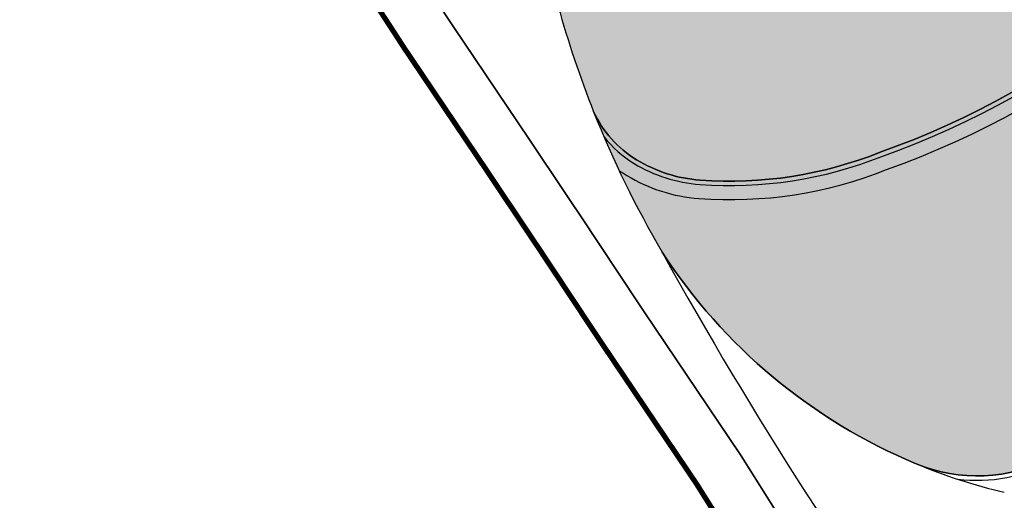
# Model space of a CAD drawing. Header units: millimetres. Extents: x -1402 to -179, y -280 to 6164.
# Tile 99 of 212: x -786 to -730, y 2723 to 2750. Entities that reach past the tile are written whole.
import ezdxf

# ---------------------------------------------------------------- set-up
doc = ezdxf.new("R2010")
doc.units = ezdxf.units.MM
doc.linetypes.add('AJN-Limite', pattern=[1.25, 0.5, -0.25, 0, -0.25, 0, -0.25])
doc.linetypes.add('DASH', pattern=[0.35, 0.25, -0.1])
doc.layers.add('AJN-2-SBT-V', color=51, linetype='CONTINUOUS')
doc.layers.add('AJN-8-251-H', color=251, linetype='CONTINUOUS')
doc.layers.add('AJN-6-Etang', color=7, linetype='CONTINUOUS', lineweight=15, true_color=0x46a499)
doc.layers.add('GEO-1-LIM-V', color=10, linetype='AJN-Limite', lineweight=25)

msp = doc.modelspace()

# ---------------------------------------------------------------- hatches: boundary and pattern name
at = {"layer": 'AJN-6-Etang', "linetype": 'Continuous', "transparency": 33554687}
h = msp.add_hatch(color=256, dxfattribs=at)
h.dxf.hatch_style = 1
h.set_gradient(color1=(39, 228, 241), rotation=300, centered=1, tint=0.7570968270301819)
edge = h.paths.add_edge_path()
edge.add_arc((-658.5503222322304, 2792.224839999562), 31.39170114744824, 95.98707284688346, 117.6288707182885)
edge.add_arc((174.6000096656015, 1213.921362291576), 1816.099149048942, 117.8250976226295, 118.5589211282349)
edge.add_arc((-870.3806384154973, 3159.85720430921), 392.8297856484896, 293.36164631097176, 296.7434863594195, ccw=False)
edge.add_arc((-614.7869297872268, 2618.280997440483), 206.658718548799, 118.883861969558, 123.3912754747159)
edge.add_arc((-706.7794257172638, 2755.884916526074), 41.15453073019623, 121.8922013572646, 144.7242394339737)
edge.add_arc((-725.5073585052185, 2770.873424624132), 17.26788170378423, 149.4436558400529, 174.3919650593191)
edge.add_arc((-772.4263791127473, 2775.198726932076), 29.85056725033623, 304.7622388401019, 354.930259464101, ccw=False)
edge.add_arc((-698.6065861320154, 2766.450415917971), 58.94964782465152, 195.5212558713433, 201.682634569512)
edge.add_arc((-747.7018612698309, 2747.290061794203), 6.257983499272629, 204.7451583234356, 238.7353172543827)
edge.add_arc((-746.7268568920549, 2748.895891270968), 8.136632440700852, 238.7353172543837, 265.8059867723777)
edge.add_arc((-745.6361823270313, 2763.769329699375), 23.05000703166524, 265.8059867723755, 291.7958996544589)
edge.add_arc((-753.5528919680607, 2788.708372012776), 49.18277004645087, 289.5712784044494, 327.7799988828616)
edge.add_arc((-836.7744922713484, 2844.021250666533), 149.099792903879, 326.8485866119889, 332.8131314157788)
edge.add_arc((-633.9402415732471, 2742.69358752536), 77.6631326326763, 136.2721735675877, 154.6878398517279, ccw=False)
edge.add_arc((-644.2003523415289, 2745.649223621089), 68.38566050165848, 109.5782243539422, 132.1159801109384, ccw=False)
edge.add_arc((-604.8070941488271, 2649.087568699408), 172.630613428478, 89.91502416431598, 111.15777770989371, ccw=False)
edge.add_arc((-602.0929170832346, 2930.688558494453), 108.9982880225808, 268.7077466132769, 275.5166178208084)
edge.add_arc((-606.5813803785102, 2926.946865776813), 105.8155929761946, 278.1313981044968, 283.1361526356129)
edge.add_arc((-574.2587065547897, 2778.538436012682), 46.11022811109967, 93.68543034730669, 100.33763134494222, ccw=False)
edge.add_arc((-571.7268882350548, 2721.66224611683), 103.0377285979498, 76.98883006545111, 93.05743218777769, ccw=False)
edge.add_arc((-575.9250879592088, 2720.152697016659), 105.5203835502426, 69.08009231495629, 74.95191348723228, ccw=False)
edge.add_arc((-530.743908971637, 2836.325698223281), 19.14067116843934, 246.9188615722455, 258.4739672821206)
edge.add_arc((-533.9250471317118, 2821.717364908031), 4.195972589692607, 261.1793386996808, 268.9071782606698)
edge.add_arc((-533.9948825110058, 2819.2615711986), 1.739445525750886, 269.6643166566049, 283.9875195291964)
edge.add_arc((-533.7449565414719, 2818.25824188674), 0.705456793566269, 283.9875195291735, 313.616164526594)
edge.add_arc((-533.5830224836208, 2818.088290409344), 0.4707098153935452, 313.6161645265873, 348.514980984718)
edge.add_arc((-534.2310152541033, 2818.219949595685), 1.131942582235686, 348.5149809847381, 378.9075892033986)
edge.add_line((-533.1601495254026, 2818.586747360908), (-534.4560284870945, 2822.794778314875))
edge.add_arc((-546.2312466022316, 2819.162597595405), 12.32268227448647, 17.14288807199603, 67.77516631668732)
edge.add_arc((-537.0654263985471, 2841.594956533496), 11.91000200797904, 204.3463974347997, 247.7751663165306, ccw=False)
edge.add_arc((-396.1423895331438, 857.5909482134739), 1984.9052117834, 94.38534743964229, 94.74993360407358)
edge.add_arc((-573.0292612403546, 2986.387536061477), 151.2277142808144, 266.7628167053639, 274.7499336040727, ccw=False)
edge.add_arc((-587.1152837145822, 2737.34056919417), 98.21728513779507, 86.76281670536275, 102.4753579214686)
edge.add_arc((-768.5947579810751, 3557.610945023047), 741.8888325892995, 278.2745496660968, 282.475357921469, ccw=False)
h = msp.add_hatch(color=256, dxfattribs=at)
h.dxf.hatch_style = 1
h.set_gradient(color1=(166, 228, 247), rotation=200, centered=1, tint=0.800000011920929, name='INVCURVED')
edge = h.paths.add_edge_path()
edge.add_arc((-539.6903833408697, 2846.378562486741), 32.8479777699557, 259.0174260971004, 283.7331395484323)
edge.add_line((-531.8922719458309, 2814.469643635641), (-533.1331609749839, 2818.226826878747))
edge.add_arc((-533.574940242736, 2818.064349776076), 0.4707098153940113, -70.6203057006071, 20.192458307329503, ccw=False)
edge.add_arc((-533.9948825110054, 2819.2615711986), 1.739445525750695, 267.0779223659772, 289.3427458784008, ccw=False)
edge.add_arc((-533.925047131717, 2821.717364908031), 4.195972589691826, 261.17933869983, 267.83506076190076, ccw=False)
edge.add_arc((-530.7439089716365, 2836.325698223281), 19.14067116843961, 246.9188615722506, 258.4739672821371, ccw=False)
edge.add_arc((-575.9250879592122, 2720.152697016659), 105.5203835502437, 69.08009231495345, 74.95191348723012)
edge.add_arc((-571.7268882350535, 2721.66224611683), 103.0377285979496, 76.98883006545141, 93.05743218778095)
edge.add_arc((-574.2587065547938, 2778.538436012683), 46.11022811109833, 93.68543034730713, 100.3376313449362)
edge.add_arc((-606.5813803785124, 2926.946865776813), 105.8155929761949, 278.13139810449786, 283.1361526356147, ccw=False)
edge.add_arc((-602.0929170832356, 2930.688558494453), 108.9982880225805, 268.7077466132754, 275.5166178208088, ccw=False)
edge.add_arc((-604.8070941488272, 2649.087568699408), 172.630613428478, 89.91502416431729, 111.1577777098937)
edge.add_arc((-644.2003523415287, 2745.649223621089), 68.38566050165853, 109.5782243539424, 132.1159801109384)
edge.add_arc((-633.940241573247, 2742.69358752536), 77.6631326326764, 136.2721735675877, 154.6878398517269)
edge.add_arc((-836.7744922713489, 2844.021250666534), 149.0997929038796, 326.8485866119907, 332.81313141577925, ccw=False)
edge.add_arc((-753.5528919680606, 2788.708372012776), 49.18277004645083, 289.5712784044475, 327.77999888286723, ccw=False)
edge.add_arc((-745.6361823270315, 2763.769329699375), 23.05000703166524, 265.80598677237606, 291.7958996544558, ccw=False)
edge.add_arc((-746.7268568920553, 2748.895891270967), 8.136632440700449, 238.73531725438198, 265.8059867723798, ccw=False)
edge.add_arc((-747.701861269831, 2747.290061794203), 6.257983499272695, 204.7451583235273, 238.7353172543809, ccw=False)
edge.add_arc((-698.6065861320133, 2766.450415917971), 58.9496478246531, 201.6826345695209, 210.3252863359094)
edge.add_arc((-722.7767510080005, 2754.056911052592), 31.86463938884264, 213.0342114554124, 247.3748419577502)
edge.add_arc((-731.5727928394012, 2732.951902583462), 9.000000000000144, 247.3748419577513, 297.9607097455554)
edge.add_arc((-691.6662761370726, 2657.774338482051), 76.11284403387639, 113.07744778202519, 117.9607097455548, ccw=False)
edge.add_arc((-801.5518826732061, 2908.592369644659), 197.7256147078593, 293.8823795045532, 315.3027358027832)
edge.add_arc((-561.8123215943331, 2684.378913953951), 130.7194739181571, 83.02942774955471, 139.3583344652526, ccw=False)

# ---------------------------------------------------------------- linework, layer by layer
at = {"layer": 'AJN-2-SBT-V'}
msp.add_lwpolyline([(-608.3321525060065, 2833.238846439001, -0.01833153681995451), (-661.8246045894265, 2823.44531366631, 0.09471184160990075), (-673.1079889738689, 2820.036945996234, 0.00320192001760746), (-693.6084446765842, 2809.048378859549, -0.01475713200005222), (-714.6104849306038, 2799.2314983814, 0.01966983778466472), (-728.522301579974, 2790.826907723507, 0.09995445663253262), (-740.3772431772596, 2779.652164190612, 0.1092895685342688), (-742.6925910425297, 2772.560884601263, -0.222463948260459), (-755.4064137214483, 2750.675734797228, 0.0268905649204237), (-753.3852276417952, 2744.670576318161, 0.1494071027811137), (-750.9497066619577, 2741.94086953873, 0.1186704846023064), (-747.3219212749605, 2740.781047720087, 0.1138910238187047), (-737.0776827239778, 2742.367112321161, 0.1682789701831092), (-711.9439195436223, 2762.485513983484, 0.02603111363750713), (-704.1470789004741, 2775.898439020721, -0.08052688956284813), (-690.0620695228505, 2796.376942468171, -0.09865774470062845), (-667.1159433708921, 2810.081158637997, -0.09295535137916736), (-604.5510643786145, 2821.717992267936, 0.02971804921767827)], format="xyb", dxfattribs=at)
at = {"layer": 'AJN-2-SBT-V', "linetype": 'Continuous', "flags": 128}
msp.add_lwpolyline([(-604.5510643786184, 2821.717992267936, 0.09295535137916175), (-667.1159433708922, 2810.081158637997, 0.09865774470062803), (-690.0620695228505, 2796.376942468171, 0.08052688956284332), (-704.1470789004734, 2775.898439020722, -0.02603111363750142), (-711.9439195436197, 2762.485513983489, -0.1682789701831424), (-737.0776827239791, 2742.36711232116, -0.1138910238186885), (-747.3219212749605, 2740.781047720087, -0.1186704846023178), (-750.9497066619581, 2741.94086953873, -0.1494071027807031), (-753.3852276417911, 2744.670576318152, 0.03772856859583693), (-749.4903189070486, 2736.686230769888, 0.1509708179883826), (-735.0350987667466, 2724.644530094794, 0.2243781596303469), (-727.3529990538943, 2725.002478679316, -0.02131047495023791), (-721.5006108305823, 2727.796317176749, 0.0937370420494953), (-661.0019790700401, 2769.519930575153, -0.2508528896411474), (-545.9482657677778, 2814.13218980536, 0.1082626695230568)], format="xyb", dxfattribs=at)
msp.add_lwpolyline([(-664.06743493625, 2722.108041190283, 0.09389314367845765), (-649.8988315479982, 2740.516749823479), (-651.192436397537, 2741.171796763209, 0.01963747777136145), (-649.1998099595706, 2745.52277908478, -0.01572574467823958), (-647.3805131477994, 2749.964988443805), (-646.0565730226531, 2749.373500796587, -0.02494982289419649), (-643.879999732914, 2753.561335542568, -0.189197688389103), (-617.2992204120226, 2774.448508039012, 0.2154210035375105), (-648.8165320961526, 2751.197815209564, -0.001961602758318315), (-655.3772131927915, 2740.149691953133, -0.2808412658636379), (-678.839407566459, 2729.227169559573, -5.912050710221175e-05), (-688.5642253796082, 2730.981900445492, 0.1448846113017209), (-716.6497959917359, 2729.670018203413, 0.03840971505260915), (-727.3529990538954, 2725.002478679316, -0.2243781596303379), (-735.0350987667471, 2724.644530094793, -0.150970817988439), (-749.4903189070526, 2736.686230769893, 0.03286619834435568), (-732.1687331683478, 2709.756508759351, 0.00233829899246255), (-729.3480626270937, 2706.256450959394, 0.04253943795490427), (-724.9823251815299, 2703.412189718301, 0.2111097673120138), (-704.9509894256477, 2700.716146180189, 0.100205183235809)], format="xyb", close=True, dxfattribs=at)
at = {"layer": 'AJN-8-251-H', "linetype": 'Continuous', "flags": 128}
for points in [[(-752.792833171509, 2743.235946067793, 0.08838480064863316), (-751.0794547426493, 2741.72717481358, 0.1186704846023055), (-747.3402047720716, 2740.531717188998, 0.113838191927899), (-736.9893709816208, 2742.133179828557, 0.1682431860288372), (-711.7335021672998, 2762.350500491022, 0.02603457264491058), (-703.9228275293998, 2775.787858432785, -0.08051067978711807), (-689.887682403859, 2796.197577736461, -0.09863690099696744), (-667.0289247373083, 2809.84676652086, -0.09295654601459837), (-604.5540666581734, 2821.467996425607, 0.02972507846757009), (-591.5847141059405, 2821.946818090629, 0.02183985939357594), (-582.4822544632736, 2823.655326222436, -0.0289931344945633), (-577.207901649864, 2824.30373695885, -0.07021340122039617), (-548.58948584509, 2821.812022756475, -0.02560453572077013), (-538.3413620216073, 2818.485383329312, 0.05047568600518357), (-534.6127005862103, 2817.324893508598, 0.03415911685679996), (-534.0082215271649, 2817.272170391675, 0.06279062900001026), (-533.514012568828, 2817.331115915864, 0.1300044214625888), (-533.0858596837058, 2817.566512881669, 0.1022200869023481), (-532.9197915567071, 2817.806248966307)], [(-751.938583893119, 2741.335500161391, 0.01818615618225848), (-751.4946486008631, 2741.043351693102, 0.1186704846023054), (-747.3987119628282, 2739.733859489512, 0.1136755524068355), (-736.7068595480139, 2741.384568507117, 0.1681314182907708), (-711.0601792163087, 2761.91843827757, 0.02604571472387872), (-703.2051929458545, 2775.434060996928, -0.08045783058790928), (-689.329647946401, 2795.623595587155, -0.09856911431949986), (-666.7504891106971, 2809.096701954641, -0.092960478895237), (-604.563640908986, 2820.668009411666, 0.02974727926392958), (-591.4896352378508, 2821.152280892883, 0.02183640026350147), (-582.3196663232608, 2822.871776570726, -0.02886076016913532), (-577.1608366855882, 2823.505110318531, -0.07016741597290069), (-548.7834547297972, 2821.035761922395, -0.02553488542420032), (-538.6408315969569, 2817.743399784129, 0.05050637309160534), (-534.7550061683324, 2816.537461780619, 0.03527544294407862), (-534.0185938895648, 2816.472226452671, 0.06324129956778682), (-533.3206441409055, 2816.554837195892, 0.1097736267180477), (-532.6391299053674, 2816.894872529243)], [(-732.6710109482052, 2723.767327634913, 0.1529291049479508), (-727.2357825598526, 2724.781661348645, -0.0213162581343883), (-721.4010033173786, 2727.567010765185, 0.09375056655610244), (-660.8180401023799, 2769.350387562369, -0.2508531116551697), (-545.9872767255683, 2813.885097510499, 0.1083085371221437), (-531.8185659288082, 2814.230302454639)]]:
    msp.add_lwpolyline(points, format="xyb", dxfattribs=at)
at = {"layer": 'AJN-8-251-H', "linetype": 'Continuous'}
msp.add_arc((-722.7767510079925, 2754.056911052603), 31.86463938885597, 247.3748419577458, 256.8792735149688, dxfattribs=at)
at = {"layer": 'GEO-1-LIM-V', "linetype": 'Continuous', "ltscale": 25, "const_width": 0.3}
msp.add_lwpolyline([(-726.392128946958, 2825.380373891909), (-732.0415379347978, 2823.737891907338), (-736.5741646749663, 2821.178525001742), (-740.9097182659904, 2819.209783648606), (-746.4276968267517, 2816.650419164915), (-749.8644811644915, 2815.221784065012), (-754.3353266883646, 2812.797173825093), (-765.3208293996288, 2806.416619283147), (-773.8793028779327, 2801.056952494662), (-783.4769755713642, 2794.009882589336), (-785.9053023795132, 2787.35804987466), (-785.5772190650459, 2782.982645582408), (-779.6016890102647, 2772.224005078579), (-774.4032194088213, 2764.113294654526), (-770.9598076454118, 2758.745020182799), (-764.1540881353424, 2748.27272029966), (-759.7065812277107, 2741.673974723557), (-756.4502605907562, 2736.812145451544), (-753.1055995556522, 2731.769981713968), (-747.5052165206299, 2723.462289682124), (-742.4073957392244, 2715.357179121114)], dxfattribs=at)
at = {"layer": 'GEO-1-LIM-V', "linetype": 'DASH', "ltscale": 5, "const_width": 0.1}
msp.add_lwpolyline([(-725.3020916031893, 2822.573067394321), (-730.8696706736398, 2820.954376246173), (-735.2138265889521, 2818.501430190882), (-739.6583579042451, 2816.483202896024), (-745.2202875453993, 2813.903452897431), (-748.5701976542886, 2812.510930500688), (-752.8665568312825, 2810.180946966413), (-763.7708983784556, 2803.847532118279), (-772.1931078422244, 2798.57319943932), (-780.9700504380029, 2792.128748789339), (-782.8653168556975, 2786.937110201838), (-782.634856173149, 2783.863626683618), (-777.0249525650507, 2773.763278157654), (-771.8774824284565, 2765.732137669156), (-768.4394673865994, 2760.372277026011), (-761.6523232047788, 2749.92855992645), (-757.2164363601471, 2743.347054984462), (-753.9539700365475, 2738.476049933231), (-750.6117924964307, 2733.437630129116), (-744.9910743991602, 2725.099772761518), (-740.008370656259, 2717.177688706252)], dxfattribs=at)

doc.saveas('drawing.dxf')
